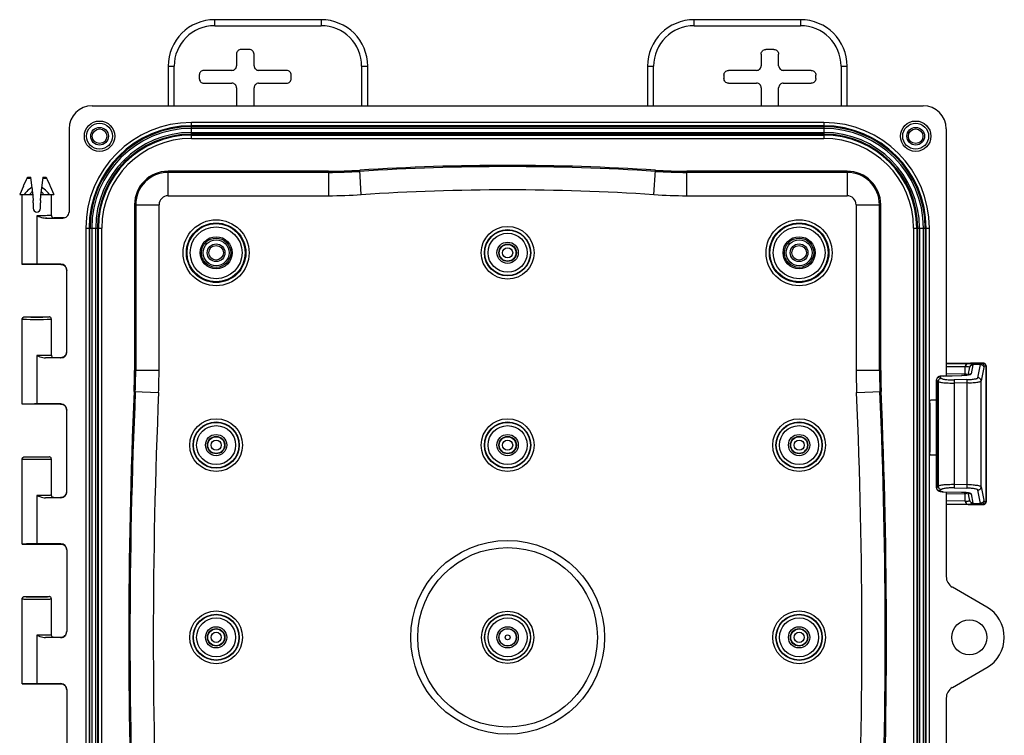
# Model space of a CAD drawing. Header units: inches. Extents: x 0 to 68, y 0 to 44.
# Tile 19 of 34: x 47.8 to 58.4, y 7.6 to 15.2. Entities that reach past the tile are written whole.
import ezdxf

# ---------------------------------------------------------------- set-up
doc = ezdxf.new("R2010")
doc.units = ezdxf.units.IN
doc.header["$LTSCALE"] = 3.74
doc.header["$MEASUREMENT"] = 0
doc.layers.get('0').update_dxf_attribs({"linetype": 'CONTINUOUS'})

msp = doc.modelspace()

# ---------------------------------------------------------------- linework, layer by layer
at = {"color": 7, "linetype": 'Continuous'}
for p, q in [((49.904, 15.167), (49.904, 15.232)), ((51.044, 15.232), (49.904, 15.232)), ((51.044, 15.232), (51.044, 15.167)), ((55.044, 15.167), (55.044, 15.232)), ((56.184, 15.232), (55.044, 15.232)), ((56.184, 15.232), (56.184, 15.167)), ((49.904, 15.167), (51.044, 15.167)), ((55.044, 15.167), (56.184, 15.167)), ((50.275, 14.913), (50.188, 14.913)), ((55.9, 14.913), (55.813, 14.913)), ((50.138, 14.863), (50.138, 14.738)), ((50.325, 14.738), (50.325, 14.863)), ((55.763, 14.863), (55.763, 14.738)), ((55.95, 14.738), (55.95, 14.863)), ((49.404, 14.732), (49.404, 14.309)), ((49.404, 14.732), (49.469, 14.732)), ((49.469, 14.309), (49.469, 14.732)), ((50.088, 14.688), (49.788, 14.688)), ((50.675, 14.688), (50.375, 14.688)), ((51.479, 14.732), (51.479, 14.309)), ((51.479, 14.732), (51.544, 14.732)), ((51.544, 14.309), (51.544, 14.732)), ((54.544, 14.732), (54.544, 14.309)), ((54.544, 14.732), (54.609, 14.732)), ((54.609, 14.309), (54.609, 14.732)), ((55.713, 14.688), (55.413, 14.688)), ((56.3, 14.688), (56, 14.688)), ((56.619, 14.732), (56.619, 14.309)), ((56.619, 14.732), (56.684, 14.732)), ((56.684, 14.309), (56.684, 14.732)), ((49.738, 14.638), (49.738, 14.601)), ((50.725, 14.601), (50.725, 14.638)), ((55.363, 14.638), (55.363, 14.601)), ((56.35, 14.601), (56.35, 14.638)), ((49.788, 14.551), (50.088, 14.551)), ((50.138, 14.501), (50.138, 14.309)), ((50.325, 14.309), (50.325, 14.501)), ((50.375, 14.551), (50.675, 14.551)), ((55.413, 14.551), (55.713, 14.551)), ((55.763, 14.501), (55.763, 14.309)), ((55.95, 14.309), (55.95, 14.501)), ((56, 14.551), (56.3, 14.551)), ((48.591, 14.309), (57.498, 14.309)), ((48.342, 14.06), (48.342, 13.168)), ((49.654, 13.959), (49.654, 14.129)), ((56.434, 14.129), (49.654, 14.129)), ((56.434, 14.094), (49.654, 14.094)), ((49.654, 14.085), (56.434, 14.085)), ((56.434, 14.065), (49.654, 14.065)), ((56.434, 14.129), (56.434, 13.959)), ((57.747, 14.06), (57.747, 11.41)), ((49.654, 14.023), (56.434, 14.023)), ((56.434, 14.004), (49.654, 14.004)), ((49.654, 13.994), (56.434, 13.994)), ((49.654, 13.959), (56.434, 13.959)), ((51.475, 13.355), (51.458, 13.618)), ((54.613, 13.355), (54.63, 13.618)), ((47.861, 13.463), (47.886, 13.519)), ((47.886, 13.519), (47.889, 13.526)), ((47.889, 13.526), (47.892, 13.533)), ((47.892, 13.533), (47.934, 13.533)), ((47.906, 13.544), (47.91, 13.544)), ((47.91, 13.544), (47.932, 13.544)), ((47.948, 13.426), (47.932, 13.544)), ((48.061, 13.544), (48.046, 13.426)), ((48.06, 13.533), (48.102, 13.533)), ((48.061, 13.544), (48.084, 13.544)), ((48.097, 13.539), (48.1, 13.536)), ((48.1, 13.536), (48.102, 13.533)), ((48.102, 13.533), (48.105, 13.526)), ((48.105, 13.526), (48.108, 13.519)), ((48.108, 13.519), (48.132, 13.463)), ((49.404, 13.344), (49.404, 13.607)), ((51.124, 13.607), (49.404, 13.607)), ((51.124, 13.594), (49.404, 13.594)), ((51.124, 13.607), (51.124, 13.344)), ((54.964, 13.344), (54.964, 13.607)), ((56.684, 13.607), (54.964, 13.607)), ((56.684, 13.594), (54.964, 13.594)), ((56.684, 13.607), (56.684, 13.344)), ((47.853, 13.446), (47.813, 13.357)), ((47.853, 13.446), (47.854, 13.448)), ((47.854, 13.448), (47.858, 13.456)), ((47.858, 13.456), (47.859, 13.46)), ((47.859, 13.46), (47.861, 13.463)), ((47.947, 13.434), (47.931, 13.425)), ((48.062, 13.426), (48.047, 13.434)), ((48.136, 13.456), (48.14, 13.448)), ((48.14, 13.448), (48.141, 13.446)), ((48.141, 13.446), (48.18, 13.357)), ((47.813, 13.357), (47.953, 13.357)), ((47.84, 12.607), (47.84, 13.357)), ((47.951, 13.387), (47.956, 13.294)), ((48.037, 13.294), (48.042, 13.387)), ((48.041, 13.357), (48.18, 13.357)), ((48.047, 13.388), (48.043, 13.393)), ((48.153, 13.132), (48.153, 13.357)), ((49.404, 13.344), (51.124, 13.344)), ((54.964, 13.344), (56.684, 13.344)), ((47.957, 13.268), (47.957, 13.209)), ((48.037, 13.209), (48.037, 13.268)), ((49.044, 13.247), (49.044, 11.468)), ((49.044, 13.247), (49.307, 13.247)), ((49.057, 13.247), (49.057, 11.468)), ((49.307, 11.468), (49.307, 13.247)), ((56.781, 13.247), (56.781, 11.468)), ((56.781, 13.247), (57.044, 13.247)), ((57.031, 11.468), (57.031, 13.247)), ((57.044, 11.468), (57.044, 13.247)), ((47.997, 13.129), (47.997, 12.61)), ((48.045, 13.129), (47.997, 13.129)), ((48.089, 13.129), (48.045, 13.129)), ((48.104, 13.104), (48.088, 13.104)), ((48.088, 13.104), (48.276, 13.104)), ((48.156, 13.119), (48.16, 13.114)), ((48.29, 13.107), (48.178, 13.107)), ((48.276, 13.104), (48.289, 13.105)), ((48.289, 13.105), (48.301, 13.109)), ((48.522, 12.997), (48.522, 4.217)), ((48.522, 12.997), (48.692, 12.997)), ((48.557, 12.997), (48.557, 4.217)), ((48.566, 4.217), (48.566, 12.997)), ((48.586, 12.997), (48.586, 4.217)), ((48.628, 4.217), (48.628, 12.997)), ((48.647, 12.997), (48.647, 4.217)), ((48.657, 4.217), (48.657, 12.997)), ((48.692, 4.217), (48.692, 12.997)), ((57.396, 12.997), (57.396, 4.217)), ((57.396, 12.997), (57.566, 12.997)), ((57.431, 12.997), (57.431, 4.217)), ((57.441, 4.217), (57.441, 12.997)), ((57.461, 12.997), (57.461, 4.217)), ((57.502, 4.217), (57.502, 12.997)), ((57.522, 12.997), (57.522, 6.891)), ((57.531, 6.905), (57.531, 12.997)), ((57.566, 6.918), (57.566, 12.997)), ((48.263, 12.607), (47.84, 12.607)), ((47.926, 12.609), (47.887, 12.609)), ((47.972, 12.61), (47.926, 12.609)), ((48.253, 12.61), (47.972, 12.61)), ((48.259, 12.607), (48.263, 12.607)), ((48.306, 12.579), (48.312, 12.568)), ((48.318, 11.669), (48.318, 12.545)), ((47.859, 12.044), (47.865, 12.044)), ((47.865, 12.044), (48.128, 12.044)), ((47.974, 12.042), (48.019, 12.042)), ((48.019, 12.042), (48.061, 12.042)), ((47.84, 12.019), (47.841, 12.022)), ((47.84, 11.107), (47.84, 12.019)), ((47.841, 12.026), (47.843, 12.03)), ((47.841, 12.022), (47.841, 12.026)), ((47.845, 12.034), (47.844, 12.032)), ((47.926, 12.017), (47.972, 12.017)), ((47.972, 12.017), (48.021, 12.017)), ((48.021, 12.017), (48.067, 12.017)), ((48.067, 12.017), (48.107, 12.018)), ((48.107, 12.018), (48.123, 12.018)), ((48.152, 12.027), (48.15, 12.032)), ((48.153, 11.632), (48.153, 12.019)), ((47.997, 11.629), (47.997, 11.11)), ((48.045, 11.629), (47.997, 11.629)), ((48.089, 11.629), (48.045, 11.629)), ((48.157, 11.619), (48.16, 11.614)), ((48.281, 11.613), (48.286, 11.616)), ((48.315, 11.658), (48.312, 11.646)), ((48.315, 11.659), (48.315, 11.658)), ((48.104, 11.604), (48.088, 11.604)), ((48.253, 11.604), (48.088, 11.604)), ((48.178, 11.607), (48.263, 11.607)), ((48.259, 11.607), (48.263, 11.607)), ((58.007, 11.547), (57.747, 11.543)), ((57.747, 11.542), (57.978, 11.545)), ((57.954, 11.51), (57.747, 11.507)), ((57.951, 11.428), (57.951, 11.51)), ((57.978, 11.545), (58.118, 11.548)), ((58.03, 11.547), (58.007, 11.547)), ((58.033, 11.531), (58.013, 11.432)), ((58.133, 11.549), (58.027, 11.547)), ((58.113, 11.534), (58.033, 11.533)), ((58.085, 11.392), (58.113, 11.534)), ((58.118, 11.548), (58.138, 11.549)), ((58.136, 11.549), (58.132, 11.549)), ((58.138, 11.549), (58.135, 11.549)), ((58.138, 11.549), (58.137, 11.549)), ((58.173, 11.514), (58.154, 11.513)), ((58.173, 11.514), (58.174, 11.514)), ((58.173, 11.514), (58.173, 10.065)), ((58.174, 10.065), (58.174, 11.514)), ((49.307, 11.468), (49.044, 11.468)), ((57.044, 11.468), (56.781, 11.468)), ((57.678, 11.401), (57.695, 11.385)), ((57.714, 11.409), (57.708, 11.409)), ((57.713, 11.41), (57.71, 11.409)), ((57.713, 11.41), (57.912, 11.414)), ((57.91, 11.413), (57.714, 11.409)), ((57.747, 11.436), (57.943, 11.433)), ((57.909, 11.414), (57.91, 11.413)), ((57.982, 11.42), (57.999, 11.504)), ((57.993, 11.425), (57.989, 11.422)), ((57.998, 11.501), (57.995, 11.504)), ((57.998, 11.5), (57.998, 11.501)), ((57.999, 11.503), (57.999, 11.504)), ((58.149, 11.5), (58.12, 11.357)), ((57.643, 11.369), (57.643, 11.368)), ((57.643, 10.211), (57.643, 11.368)), ((57.644, 11.367), (57.644, 10.212)), ((57.66, 11.351), (57.644, 11.367)), ((57.66, 11.351), (57.66, 10.228)), ((57.966, 11.371), (57.833, 11.368)), ((57.986, 11.337), (57.836, 11.334)), ((57.836, 10.245), (57.836, 11.334)), ((57.969, 11.336), (57.969, 10.242)), ((58.12, 10.221), (58.12, 11.357)), ((49.039, 11.244), (49.302, 11.232)), ((56.786, 11.232), (57.049, 11.244)), ((48.263, 11.107), (47.84, 11.107)), ((47.926, 11.109), (47.887, 11.109)), ((47.972, 11.11), (47.926, 11.109)), ((48.253, 11.11), (47.972, 11.11)), ((48.259, 11.107), (48.263, 11.107)), ((57.569, 11.12), (57.569, 10.594)), ((57.643, 11.152), (57.586, 11.152)), ((48.306, 11.079), (48.312, 11.068)), ((48.318, 10.169), (48.318, 11.045)), ((57.569, 10.575), (57.569, 10.579)), ((57.581, 10.563), (57.586, 10.562)), ((57.643, 10.562), (57.586, 10.562)), ((47.84, 10.519), (47.841, 10.522)), ((47.84, 9.607), (47.84, 10.519)), ((47.841, 10.526), (47.843, 10.53)), ((47.841, 10.522), (47.841, 10.526)), ((47.845, 10.534), (47.844, 10.532)), ((47.859, 10.544), (47.865, 10.544)), ((47.865, 10.544), (48.128, 10.544)), ((47.926, 10.517), (47.972, 10.517)), ((47.953, 10.542), (47.997, 10.542)), ((47.972, 10.517), (48.021, 10.517)), ((47.997, 10.542), (48.041, 10.542)), ((48.021, 10.517), (48.067, 10.517)), ((48.041, 10.542), (48.08, 10.543)), ((48.067, 10.517), (48.107, 10.518)), ((48.107, 10.518), (48.123, 10.518)), ((48.152, 10.527), (48.15, 10.532)), ((48.153, 10.132), (48.153, 10.519)), ((48.315, 10.158), (48.312, 10.146)), ((48.315, 10.159), (48.315, 10.158)), ((57.643, 10.211), (57.643, 10.21)), ((57.644, 10.212), (57.66, 10.228)), ((57.695, 10.193), (57.678, 10.177)), ((57.708, 10.17), (57.714, 10.169)), ((57.71, 10.169), (57.713, 10.169)), ((57.713, 10.169), (57.714, 10.169)), ((57.713, 10.169), (57.912, 10.165)), ((57.714, 10.169), (57.91, 10.165)), ((57.747, 10.168), (57.747, 9.258)), ((57.943, 10.145), (57.747, 10.142)), ((57.833, 10.21), (57.966, 10.208)), ((57.999, 10.075), (57.982, 10.158)), ((58.013, 10.147), (58.033, 10.047)), ((58.113, 10.044), (58.085, 10.187)), ((58.12, 10.221), (58.149, 10.079)), ((47.997, 10.129), (47.997, 9.61)), ((48.045, 10.129), (47.997, 10.129)), ((48.089, 10.129), (48.045, 10.129)), ((48.104, 10.104), (48.088, 10.104)), ((48.253, 10.104), (48.088, 10.104)), ((48.178, 10.107), (48.263, 10.107)), ((48.259, 10.107), (48.263, 10.107)), ((48.281, 10.113), (48.286, 10.116)), ((57.954, 10.068), (57.747, 10.071)), ((57.982, 10.033), (57.747, 10.037)), ((57.747, 10.036), (58.027, 10.031)), ((57.982, 10.033), (58.118, 10.031)), ((57.995, 10.074), (57.998, 10.077)), ((57.998, 10.077), (57.998, 10.079)), ((57.999, 10.075), (57.999, 10.076)), ((58.019, 10.031), (58.046, 10.031)), ((58.033, 10.046), (58.113, 10.044)), ((58.04, 10.031), (58.128, 10.03)), ((58.138, 10.03), (58.118, 10.031)), ((58.126, 10.03), (58.135, 10.03)), ((58.137, 10.03), (58.138, 10.03)), ((58.138, 10.03), (58.139, 10.03)), ((58.138, 10.03), (58.138, 10.03)), ((58.154, 10.066), (58.173, 10.065)), ((58.174, 10.065), (58.173, 10.065)), ((47.84, 9.607), (48.263, 9.607)), ((47.926, 9.609), (47.887, 9.609)), ((47.972, 9.61), (47.926, 9.609)), ((48.253, 9.61), (47.972, 9.61)), ((48.259, 9.607), (48.263, 9.607)), ((48.306, 9.579), (48.312, 9.568)), ((48.318, 9.545), (48.318, 8.669)), ((58.182, 8.932), (57.812, 9.145)), ((47.84, 9.019), (47.841, 9.022)), ((47.84, 8.107), (47.84, 9.019)), ((47.841, 9.026), (47.843, 9.03)), ((47.841, 9.022), (47.841, 9.026)), ((47.845, 9.034), (47.844, 9.032)), ((47.859, 9.044), (47.865, 9.044)), ((47.865, 9.044), (48.128, 9.044)), ((47.926, 9.017), (47.972, 9.017)), ((47.953, 9.042), (47.997, 9.042)), ((47.972, 9.017), (48.021, 9.017)), ((47.997, 9.042), (48.041, 9.042)), ((48.021, 9.017), (48.067, 9.017)), ((48.041, 9.042), (48.08, 9.043)), ((48.067, 9.017), (48.107, 9.018)), ((48.107, 9.018), (48.123, 9.018)), ((48.152, 9.027), (48.15, 9.032)), ((48.153, 8.632), (48.153, 9.019)), ((47.997, 8.629), (47.997, 8.11)), ((48.104, 8.604), (48.088, 8.604)), ((48.253, 8.604), (48.088, 8.604)), ((48.263, 8.607), (48.178, 8.607)), ((48.306, 8.635), (48.312, 8.646)), ((57.812, 8.069), (58.182, 8.282)), ((47.84, 8.107), (48.263, 8.107)), ((47.926, 8.109), (47.887, 8.109)), ((48.253, 8.11), (47.997, 8.11)), ((48.259, 8.107), (48.263, 8.107)), ((48.306, 8.079), (48.312, 8.068)), ((48.318, 8.045), (48.318, 7.169)), ((57.747, 7.956), (57.747, 6.923))]:
    msp.add_line(p, q, dxfattribs=at)
for points in [[(55.763, 14.863), (55.764, 14.873), (55.767, 14.882), (55.772, 14.891), (55.778, 14.898), (55.785, 14.904), (55.794, 14.909), (55.803, 14.912), (55.813, 14.913)], [(55.9, 14.913), (55.91, 14.912), (55.919, 14.909), (55.928, 14.904), (55.935, 14.898), (55.942, 14.891), (55.946, 14.882), (55.949, 14.873), (55.95, 14.863)], [(50.088, 14.688), (50.098, 14.689), (50.107, 14.692), (50.116, 14.696), (50.124, 14.703), (50.13, 14.71), (50.134, 14.719), (50.137, 14.728), (50.138, 14.738)], [(50.325, 14.738), (50.326, 14.728), (50.329, 14.719), (50.334, 14.71), (50.34, 14.703), (50.347, 14.696), (50.356, 14.692), (50.365, 14.689), (50.375, 14.688)], [(55.363, 14.638), (55.364, 14.648), (55.367, 14.657), (55.372, 14.666), (55.378, 14.673), (55.385, 14.679), (55.394, 14.684), (55.403, 14.687), (55.413, 14.688)], [(56.3, 14.688), (56.31, 14.687), (56.319, 14.684), (56.328, 14.679), (56.335, 14.673), (56.342, 14.666), (56.346, 14.657), (56.349, 14.648), (56.35, 14.638)], [(55.413, 14.551), (55.403, 14.552), (55.394, 14.555), (55.385, 14.559), (55.378, 14.566), (55.372, 14.573), (55.367, 14.582), (55.364, 14.591), (55.363, 14.601)], [(56.35, 14.601), (56.349, 14.591), (56.346, 14.582), (56.342, 14.573), (56.335, 14.566), (56.328, 14.559), (56.319, 14.555), (56.31, 14.552), (56.3, 14.551)], [(50.138, 14.501), (50.137, 14.511), (50.134, 14.52), (50.13, 14.529), (50.124, 14.536), (50.116, 14.542), (50.107, 14.547), (50.098, 14.55), (50.088, 14.551)], [(50.375, 14.551), (50.365, 14.55), (50.356, 14.547), (50.347, 14.542), (50.34, 14.536), (50.334, 14.529), (50.329, 14.52), (50.326, 14.511), (50.325, 14.501)], [(47.892, 13.533), (47.894, 13.536), (47.896, 13.539), (47.899, 13.542), (47.903, 13.543), (47.906, 13.544)], [(48.084, 13.544), (48.087, 13.544), (48.09, 13.543), (48.094, 13.542), (48.097, 13.539)], [(47.931, 13.425), (47.917, 13.415), (47.902, 13.403), (47.888, 13.389), (47.875, 13.374), (47.862, 13.357)], [(48.131, 13.357), (48.118, 13.374), (48.104, 13.39), (48.09, 13.403), (48.076, 13.415), (48.062, 13.426)], [(48.132, 13.463), (48.134, 13.46), (48.136, 13.456)], [(47.936, 13.376), (47.932, 13.37), (47.927, 13.363), (47.923, 13.357)], [(47.951, 13.393), (47.946, 13.388), (47.941, 13.382), (47.936, 13.376)], [(48.071, 13.357), (48.066, 13.364), (48.062, 13.37), (48.057, 13.376), (48.052, 13.382), (48.047, 13.388)], [(47.997, 13.129), (48.013, 13.122), (48.029, 13.116), (48.045, 13.111), (48.06, 13.108), (48.074, 13.105), (48.088, 13.104)], [(48.145, 13.131), (48.136, 13.13), (48.123, 13.13), (48.107, 13.13), (48.089, 13.129)], [(48.153, 13.132), (48.151, 13.131), (48.145, 13.131)], [(48.153, 13.132), (48.154, 13.126), (48.156, 13.12), (48.156, 13.119)], [(48.16, 13.114), (48.165, 13.11), (48.171, 13.108), (48.178, 13.107)], [(48.301, 13.109), (48.312, 13.115), (48.322, 13.123), (48.33, 13.133), (48.336, 13.144), (48.34, 13.156), (48.342, 13.168)], [(47.887, 12.609), (47.871, 12.608), (47.858, 12.608), (47.848, 12.608), (47.843, 12.607), (47.84, 12.607)], [(48.252, 12.608), (48.252, 12.608), (48.253, 12.608), (48.255, 12.607), (48.259, 12.607)], [(48.252, 12.608), (48.264, 12.607), (48.276, 12.603), (48.288, 12.597)], [(48.283, 12.6), (48.278, 12.602), (48.273, 12.604), (48.268, 12.606), (48.265, 12.607), (48.262, 12.607), (48.26, 12.607)], [(48.315, 12.555), (48.313, 12.563), (48.311, 12.57), (48.307, 12.577), (48.303, 12.583), (48.299, 12.588), (48.294, 12.592), (48.289, 12.596), (48.283, 12.6)], [(48.288, 12.597), (48.298, 12.589), (48.306, 12.579)], [(48.312, 12.568), (48.315, 12.556), (48.317, 12.543)], [(47.844, 12.032), (47.848, 12.037), (47.853, 12.041), (47.859, 12.044)], [(47.866, 12.044), (47.868, 12.044), (47.874, 12.044), (47.884, 12.043), (47.897, 12.043), (47.914, 12.043), (47.932, 12.042), (47.974, 12.042)], [(48.061, 12.042), (48.08, 12.043), (48.096, 12.043), (48.11, 12.043), (48.12, 12.044), (48.126, 12.044), (48.128, 12.044)], [(48.15, 12.032), (48.146, 12.037), (48.14, 12.041), (48.134, 12.044), (48.128, 12.044)], [(47.84, 12.019), (47.841, 12.026), (47.844, 12.032)], [(47.84, 12.019), (47.842, 12.019), (47.848, 12.019), (47.858, 12.018)], [(47.842, 12.027), (47.841, 12.025), (47.841, 12.022)], [(47.844, 12.032), (47.843, 12.029), (47.842, 12.027)], [(47.858, 12.018), (47.87, 12.018), (47.886, 12.018), (47.926, 12.017)], [(48.123, 12.018), (48.136, 12.018), (48.145, 12.019), (48.151, 12.019), (48.153, 12.019)], [(48.153, 12.019), (48.152, 12.026), (48.152, 12.027)], [(47.997, 11.629), (48.013, 11.622), (48.029, 11.616), (48.045, 11.611), (48.06, 11.608), (48.074, 11.605), (48.088, 11.604)], [(48.145, 11.631), (48.136, 11.63), (48.123, 11.63), (48.107, 11.63), (48.089, 11.629)], [(48.153, 11.632), (48.151, 11.631), (48.145, 11.631)], [(48.153, 11.632), (48.154, 11.626), (48.156, 11.62), (48.157, 11.619)], [(48.16, 11.614), (48.165, 11.61), (48.171, 11.608), (48.178, 11.607)], [(48.288, 11.617), (48.276, 11.611), (48.264, 11.607), (48.252, 11.606)], [(48.268, 11.608), (48.272, 11.609), (48.276, 11.611), (48.281, 11.613)], [(48.286, 11.616), (48.291, 11.619), (48.295, 11.623), (48.3, 11.627), (48.304, 11.632), (48.307, 11.637), (48.31, 11.642), (48.313, 11.648), (48.315, 11.655), (48.316, 11.662), (48.317, 11.669), (48.317, 11.671)], [(48.312, 11.646), (48.306, 11.635), (48.298, 11.625), (48.288, 11.617)], [(48.252, 11.606), (48.252, 11.606), (48.253, 11.606), (48.255, 11.606), (48.259, 11.607)], [(48.26, 11.607), (48.262, 11.607), (48.264, 11.607), (48.268, 11.608)], [(48.261, 11.607), (48.26, 11.606), (48.26, 11.606)], [(57.978, 11.545), (57.974, 11.545), (57.97, 11.543), (57.966, 11.541), (57.962, 11.538), (57.959, 11.535), (57.956, 11.531), (57.954, 11.526), (57.952, 11.521), (57.951, 11.516), (57.951, 11.51)], [(57.973, 11.543), (57.97, 11.541), (57.966, 11.539), (57.963, 11.535), (57.96, 11.531), (57.958, 11.526), (57.956, 11.521), (57.955, 11.516), (57.954, 11.51)], [(57.995, 11.504), (57.992, 11.506), (57.987, 11.508), (57.981, 11.509), (57.973, 11.51), (57.964, 11.51), (57.954, 11.51)], [(57.982, 11.545), (57.978, 11.545), (57.973, 11.543)], [(57.982, 11.545), (57.994, 11.545), (58.004, 11.545), (58.013, 11.544), (58.02, 11.543), (58.026, 11.541), (58.03, 11.539), (58.032, 11.536), (58.033, 11.533)], [(57.999, 11.504), (58, 11.509), (58.002, 11.514), (58.005, 11.518), (58.008, 11.522), (58.012, 11.526), (58.017, 11.529), (58.022, 11.531), (58.027, 11.532), (58.033, 11.533)], [(57.999, 11.504), (58, 11.508), (58.002, 11.513), (58.005, 11.517), (58.008, 11.521), (58.012, 11.525), (58.017, 11.528), (58.022, 11.53), (58.027, 11.531), (58.033, 11.531)], [(58.033, 11.533), (58.033, 11.533), (58.033, 11.532), (58.033, 11.532), (58.033, 11.532), (58.033, 11.532), (58.033, 11.531)], [(58.113, 11.534), (58.114, 11.538), (58.115, 11.542), (58.116, 11.544), (58.117, 11.546), (58.117, 11.547), (58.118, 11.548)], [(58.113, 11.534), (58.119, 11.534), (58.124, 11.533), (58.129, 11.531), (58.134, 11.528), (58.138, 11.524), (58.142, 11.52), (58.145, 11.516), (58.147, 11.511), (58.148, 11.505), (58.149, 11.5)], [(58.154, 11.513), (58.153, 11.518), (58.152, 11.524), (58.15, 11.528), (58.147, 11.533), (58.144, 11.537), (58.14, 11.541), (58.135, 11.544), (58.13, 11.546), (58.124, 11.547), (58.118, 11.548)], [(58.138, 11.549), (58.143, 11.548), (58.149, 11.547), (58.154, 11.545), (58.158, 11.543), (58.163, 11.539), (58.166, 11.535), (58.169, 11.53), (58.171, 11.525), (58.173, 11.52), (58.173, 11.514)], [(58.174, 11.514), (58.173, 11.519), (58.172, 11.524), (58.171, 11.527), (58.169, 11.531), (58.167, 11.534), (58.165, 11.536), (58.163, 11.539), (58.161, 11.541), (58.159, 11.542), (58.157, 11.544), (58.154, 11.545), (58.152, 11.546), (58.149, 11.547), (58.146, 11.548), (58.145, 11.548), (58.144, 11.548), (58.143, 11.549), (58.141, 11.549), (58.14, 11.549), (58.14, 11.549), (58.139, 11.549), (58.139, 11.549), (58.139, 11.549), (58.138, 11.549), (58.138, 11.549)], [(58.154, 11.513), (58.153, 11.512), (58.152, 11.511), (58.151, 11.509), (58.15, 11.507), (58.149, 11.504), (58.149, 11.5)], [(57.681, 11.407), (57.677, 11.406), (57.673, 11.405), (57.669, 11.403), (57.665, 11.402), (57.661, 11.4), (57.658, 11.397), (57.654, 11.394), (57.65, 11.39), (57.647, 11.385), (57.645, 11.38), (57.643, 11.374), (57.643, 11.369)], [(57.644, 11.367), (57.644, 11.372), (57.646, 11.377), (57.648, 11.382), (57.65, 11.386), (57.654, 11.39), (57.658, 11.394), (57.662, 11.397), (57.667, 11.399), (57.673, 11.401), (57.678, 11.401)], [(57.708, 11.409), (57.703, 11.409), (57.698, 11.408), (57.694, 11.408), (57.689, 11.407), (57.686, 11.406), (57.683, 11.406), (57.68, 11.405), (57.679, 11.404), (57.678, 11.403), (57.678, 11.402), (57.678, 11.401)], [(57.71, 11.409), (57.703, 11.409), (57.697, 11.409), (57.691, 11.408), (57.686, 11.408), (57.681, 11.407)], [(57.714, 11.409), (57.713, 11.41), (57.713, 11.41)], [(57.99, 11.421), (57.982, 11.419), (57.974, 11.418), (57.965, 11.417), (57.955, 11.416), (57.944, 11.415), (57.933, 11.414), (57.921, 11.414), (57.91, 11.413)], [(57.991, 11.423), (57.992, 11.423), (57.992, 11.423), (57.991, 11.423), (57.99, 11.423), (57.988, 11.422), (57.985, 11.421), (57.982, 11.42), (57.978, 11.42), (57.974, 11.419), (57.969, 11.418), (57.963, 11.417), (57.957, 11.417), (57.951, 11.416), (57.944, 11.415), (57.936, 11.415), (57.928, 11.414), (57.92, 11.414), (57.912, 11.414)], [(57.943, 11.433), (57.944, 11.433), (57.945, 11.433), (57.947, 11.433), (57.948, 11.433), (57.95, 11.433), (57.951, 11.433)], [(57.943, 11.433), (57.943, 11.428), (57.944, 11.423), (57.945, 11.418), (57.946, 11.416)], [(57.951, 11.433), (57.955, 11.432), (57.96, 11.43), (57.964, 11.429), (57.968, 11.427), (57.972, 11.424), (57.976, 11.421), (57.977, 11.419)], [(57.951, 11.428), (57.952, 11.423), (57.953, 11.418), (57.954, 11.416)], [(58.013, 11.432), (58.012, 11.43), (58.01, 11.428), (58.007, 11.426), (58.002, 11.424), (57.996, 11.422), (57.99, 11.421)], [(58.013, 11.432), (58.008, 11.431), (58.002, 11.43), (57.998, 11.428), (57.993, 11.425)], [(57.643, 11.368), (57.643, 11.368), (57.644, 11.367)], [(57.695, 11.385), (57.689, 11.385), (57.684, 11.383), (57.68, 11.381), (57.675, 11.379), (57.671, 11.375), (57.668, 11.371), (57.665, 11.367), (57.662, 11.362), (57.661, 11.356), (57.66, 11.351)], [(57.66, 11.351), (57.664, 11.349), (57.67, 11.347), (57.677, 11.345), (57.686, 11.343), (57.696, 11.341), (57.708, 11.339), (57.721, 11.338), (57.736, 11.337), (57.751, 11.336), (57.767, 11.335), (57.784, 11.334), (57.802, 11.334), (57.819, 11.334), (57.836, 11.334)], [(57.695, 11.385), (57.698, 11.383), (57.702, 11.381), (57.708, 11.379), (57.715, 11.377), (57.723, 11.375), (57.733, 11.374), (57.743, 11.372), (57.754, 11.371), (57.767, 11.37), (57.779, 11.369), (57.793, 11.369), (57.806, 11.368), (57.82, 11.368), (57.833, 11.368)], [(57.836, 11.334), (57.836, 11.339), (57.836, 11.343), (57.836, 11.348), (57.836, 11.352), (57.835, 11.356), (57.835, 11.36), (57.835, 11.363), (57.834, 11.365), (57.834, 11.367), (57.833, 11.368)], [(57.966, 11.371), (57.979, 11.371), (57.992, 11.372), (58.005, 11.372), (58.017, 11.373), (58.029, 11.375), (58.039, 11.376), (58.049, 11.378), (58.058, 11.379), (58.066, 11.381), (58.072, 11.383), (58.077, 11.385), (58.081, 11.387), (58.084, 11.389), (58.085, 11.392)], [(57.966, 11.371), (57.966, 11.37), (57.967, 11.368), (57.967, 11.365), (57.967, 11.363), (57.968, 11.359), (57.968, 11.355), (57.968, 11.351), (57.969, 11.346), (57.969, 11.341), (57.969, 11.336)], [(57.986, 11.337), (58.002, 11.337), (58.019, 11.338), (58.034, 11.339), (58.049, 11.34), (58.062, 11.341), (58.075, 11.343), (58.086, 11.345), (58.096, 11.347), (58.104, 11.349), (58.111, 11.351), (58.116, 11.353), (58.119, 11.355), (58.12, 11.357)], [(58.12, 11.357), (58.12, 11.363), (58.119, 11.368), (58.117, 11.373), (58.114, 11.377), (58.11, 11.381), (58.106, 11.385), (58.102, 11.388), (58.096, 11.39), (58.091, 11.391), (58.085, 11.392)], [(47.887, 11.109), (47.871, 11.108), (47.858, 11.108), (47.848, 11.108), (47.843, 11.107), (47.84, 11.107)], [(48.252, 11.108), (48.252, 11.108), (48.253, 11.108), (48.255, 11.107), (48.259, 11.107)], [(48.252, 11.108), (48.264, 11.107), (48.276, 11.103), (48.288, 11.097)], [(48.283, 11.1), (48.278, 11.102), (48.273, 11.104), (48.268, 11.106), (48.265, 11.107), (48.262, 11.107), (48.26, 11.107)], [(48.315, 11.055), (48.313, 11.063), (48.311, 11.07), (48.307, 11.077), (48.303, 11.083), (48.299, 11.088), (48.294, 11.092), (48.289, 11.096), (48.283, 11.1)], [(48.288, 11.097), (48.298, 11.089), (48.306, 11.079)], [(57.572, 11.146), (57.569, 11.142), (57.567, 11.137), (57.566, 11.132)], [(57.586, 11.152), (57.581, 11.151), (57.576, 11.149), (57.572, 11.146)], [(48.312, 11.068), (48.315, 11.056), (48.317, 11.043)], [(57.566, 10.582), (57.567, 10.577), (57.569, 10.572), (57.572, 10.568)], [(57.572, 10.568), (57.576, 10.565), (57.581, 10.563)], [(47.84, 10.519), (47.841, 10.526), (47.844, 10.532)], [(47.84, 10.519), (47.842, 10.519), (47.848, 10.519), (47.858, 10.518)], [(47.842, 10.527), (47.841, 10.525), (47.841, 10.522)], [(47.844, 10.532), (47.843, 10.529), (47.842, 10.527)], [(47.844, 10.532), (47.848, 10.537), (47.853, 10.541), (47.859, 10.544)], [(47.858, 10.518), (47.87, 10.518), (47.886, 10.518), (47.926, 10.517)], [(47.866, 10.544), (47.868, 10.544), (47.874, 10.544), (47.884, 10.543), (47.897, 10.543), (47.914, 10.543), (47.953, 10.542)], [(48.08, 10.543), (48.096, 10.543), (48.11, 10.543), (48.12, 10.544), (48.126, 10.544), (48.128, 10.544)], [(48.123, 10.518), (48.136, 10.518), (48.145, 10.519), (48.151, 10.519), (48.153, 10.519)], [(48.15, 10.532), (48.146, 10.537), (48.14, 10.541), (48.134, 10.544), (48.128, 10.544)], [(48.153, 10.519), (48.152, 10.526), (48.152, 10.527)], [(57.836, 10.245), (57.819, 10.245), (57.802, 10.245), (57.784, 10.244), (57.768, 10.244), (57.752, 10.243), (57.736, 10.242), (57.722, 10.241), (57.709, 10.239), (57.697, 10.238), (57.686, 10.236), (57.677, 10.234), (57.67, 10.232), (57.664, 10.23), (57.66, 10.228)], [(57.833, 10.21), (57.834, 10.211), (57.834, 10.213), (57.835, 10.215), (57.835, 10.218), (57.835, 10.222), (57.836, 10.226), (57.836, 10.23), (57.836, 10.235), (57.836, 10.24), (57.836, 10.245)], [(58.12, 10.221), (58.119, 10.224), (58.116, 10.226), (58.111, 10.228), (58.104, 10.23), (58.096, 10.232), (58.086, 10.234), (58.075, 10.235), (58.062, 10.237), (58.049, 10.238), (58.034, 10.24), (58.019, 10.241), (58.002, 10.241), (57.986, 10.242), (57.836, 10.245)], [(57.969, 10.242), (57.969, 10.237), (57.969, 10.233), (57.968, 10.228), (57.968, 10.224), (57.968, 10.22), (57.967, 10.216), (57.967, 10.213), (57.967, 10.211), (57.966, 10.209), (57.966, 10.208)], [(48.286, 10.116), (48.291, 10.119), (48.295, 10.123), (48.3, 10.127), (48.304, 10.132), (48.307, 10.137), (48.31, 10.142), (48.313, 10.148), (48.315, 10.155), (48.316, 10.162), (48.317, 10.169), (48.317, 10.171)], [(48.312, 10.146), (48.306, 10.135), (48.298, 10.125), (48.288, 10.117)], [(57.644, 10.212), (57.643, 10.211), (57.643, 10.211)], [(57.643, 10.21), (57.643, 10.204), (57.645, 10.199), (57.647, 10.193), (57.65, 10.189), (57.654, 10.184), (57.658, 10.181), (57.662, 10.179), (57.665, 10.177), (57.669, 10.175), (57.673, 10.174), (57.677, 10.173), (57.682, 10.172)], [(57.678, 10.177), (57.673, 10.178), (57.668, 10.179), (57.663, 10.181), (57.659, 10.184), (57.654, 10.187), (57.651, 10.191), (57.648, 10.196), (57.646, 10.201), (57.644, 10.206), (57.644, 10.212)], [(57.66, 10.228), (57.661, 10.222), (57.662, 10.217), (57.664, 10.212), (57.667, 10.208), (57.67, 10.204), (57.674, 10.2), (57.679, 10.197), (57.684, 10.195), (57.689, 10.194), (57.695, 10.193)], [(57.678, 10.177), (57.678, 10.176), (57.678, 10.175), (57.679, 10.174), (57.68, 10.174), (57.683, 10.173), (57.686, 10.172), (57.689, 10.171), (57.694, 10.171), (57.698, 10.17), (57.703, 10.17), (57.708, 10.17)], [(57.682, 10.172), (57.686, 10.171), (57.692, 10.17), (57.697, 10.17), (57.703, 10.169), (57.71, 10.169)], [(57.833, 10.21), (57.82, 10.21), (57.806, 10.21), (57.793, 10.21), (57.779, 10.209), (57.767, 10.208), (57.755, 10.207), (57.743, 10.206), (57.733, 10.205), (57.724, 10.203), (57.715, 10.201), (57.708, 10.2), (57.702, 10.197), (57.698, 10.195), (57.695, 10.193)], [(57.91, 10.165), (57.909, 10.165), (57.909, 10.165)], [(57.91, 10.165), (57.921, 10.165), (57.933, 10.164), (57.944, 10.164), (57.955, 10.163), (57.964, 10.162), (57.974, 10.161), (57.982, 10.159), (57.99, 10.158)], [(57.912, 10.165), (57.921, 10.165), (57.929, 10.164), (57.937, 10.164), (57.944, 10.163), (57.951, 10.163), (57.957, 10.162), (57.964, 10.161), (57.969, 10.16), (57.974, 10.16), (57.979, 10.159), (57.982, 10.158), (57.986, 10.157), (57.988, 10.157), (57.99, 10.156), (57.991, 10.155), (57.992, 10.155)], [(57.946, 10.163), (57.946, 10.161), (57.944, 10.156), (57.943, 10.151), (57.943, 10.145)], [(57.951, 10.146), (57.95, 10.146), (57.948, 10.145), (57.947, 10.145), (57.945, 10.145), (57.944, 10.145), (57.943, 10.145)], [(57.951, 10.068), (57.951, 10.151), (57.952, 10.156), (57.953, 10.161), (57.954, 10.162)], [(57.977, 10.159), (57.976, 10.158), (57.972, 10.155), (57.968, 10.152), (57.964, 10.15), (57.96, 10.148), (57.955, 10.147), (57.951, 10.146)], [(58.085, 10.187), (58.084, 10.189), (58.082, 10.191), (58.078, 10.193), (58.072, 10.195), (58.066, 10.197), (58.058, 10.199), (58.049, 10.201), (58.039, 10.202), (58.029, 10.204), (58.017, 10.205), (58.005, 10.206), (57.992, 10.207), (57.979, 10.207), (57.966, 10.208)], [(57.989, 10.156), (57.992, 10.154), (57.997, 10.151), (58.002, 10.149), (58.007, 10.147), (58.013, 10.147)], [(57.99, 10.158), (57.996, 10.156), (58.002, 10.154), (58.007, 10.152), (58.01, 10.151), (58.012, 10.149), (58.013, 10.147)], [(58.085, 10.187), (58.091, 10.187), (58.096, 10.188), (58.101, 10.19), (58.105, 10.193), (58.11, 10.196), (58.113, 10.201), (58.116, 10.205), (58.118, 10.21), (58.12, 10.216), (58.12, 10.221)], [(47.997, 10.129), (48.013, 10.122), (48.029, 10.116), (48.045, 10.111), (48.06, 10.108), (48.074, 10.105), (48.088, 10.104)], [(48.145, 10.131), (48.136, 10.13), (48.123, 10.13), (48.107, 10.13), (48.089, 10.129)], [(48.153, 10.132), (48.151, 10.131), (48.145, 10.131)], [(48.157, 10.119), (48.156, 10.12), (48.154, 10.126), (48.153, 10.132)], [(48.178, 10.107), (48.171, 10.108), (48.165, 10.11), (48.16, 10.114), (48.157, 10.119)], [(48.288, 10.117), (48.276, 10.111), (48.264, 10.107), (48.252, 10.106)], [(48.252, 10.106), (48.252, 10.106), (48.253, 10.106), (48.255, 10.106), (48.259, 10.107)], [(48.26, 10.107), (48.262, 10.107), (48.264, 10.107), (48.268, 10.108)], [(48.261, 10.107), (48.26, 10.106), (48.26, 10.106)], [(48.268, 10.108), (48.272, 10.109), (48.276, 10.111), (48.281, 10.113)], [(57.951, 10.068), (57.951, 10.063), (57.952, 10.058), (57.954, 10.053), (57.956, 10.048), (57.959, 10.044), (57.962, 10.04), (57.966, 10.037), (57.97, 10.035), (57.974, 10.034), (57.978, 10.033)], [(57.954, 10.068), (57.964, 10.068), (57.973, 10.069), (57.981, 10.069), (57.987, 10.071), (57.992, 10.072), (57.995, 10.074)], [(57.954, 10.068), (57.955, 10.063), (57.956, 10.058), (57.957, 10.053), (57.959, 10.048), (57.962, 10.044), (57.965, 10.04), (57.969, 10.037), (57.973, 10.035)], [(57.973, 10.035), (57.977, 10.034), (57.982, 10.033)], [(58.033, 10.046), (58.032, 10.042), (58.03, 10.04), (58.026, 10.037), (58.02, 10.036), (58.013, 10.034), (58.004, 10.034), (57.994, 10.033), (57.982, 10.033)], [(58.033, 10.047), (58.027, 10.048), (58.022, 10.049), (58.017, 10.051), (58.013, 10.053), (58.009, 10.057), (58.005, 10.061), (58.002, 10.066), (58, 10.071), (57.999, 10.075)], [(58.033, 10.046), (58.028, 10.046), (58.022, 10.047), (58.017, 10.049), (58.013, 10.052), (58.009, 10.056), (58.005, 10.06), (58.002, 10.064), (58, 10.069), (57.999, 10.075)], [(58.033, 10.047), (58.033, 10.047), (58.033, 10.047), (58.033, 10.046), (58.033, 10.046), (58.033, 10.046), (58.033, 10.046)], [(58.149, 10.079), (58.148, 10.073), (58.147, 10.068), (58.145, 10.063), (58.142, 10.059), (58.139, 10.055), (58.135, 10.051), (58.13, 10.048), (58.125, 10.046), (58.119, 10.045), (58.113, 10.044)], [(58.118, 10.031), (58.117, 10.031), (58.117, 10.032), (58.116, 10.034), (58.115, 10.037), (58.114, 10.04), (58.113, 10.044)], [(58.118, 10.031), (58.124, 10.031), (58.129, 10.032), (58.134, 10.034), (58.139, 10.037), (58.143, 10.041), (58.147, 10.045), (58.15, 10.049), (58.152, 10.055), (58.153, 10.06), (58.154, 10.066)], [(58.135, 10.03), (58.137, 10.03), (58.138, 10.03)], [(58.173, 10.065), (58.173, 10.059), (58.172, 10.054), (58.17, 10.049), (58.167, 10.044), (58.163, 10.04), (58.159, 10.036), (58.154, 10.034), (58.149, 10.031), (58.144, 10.03), (58.138, 10.03)], [(58.139, 10.03), (58.139, 10.03), (58.139, 10.03), (58.14, 10.03), (58.14, 10.03), (58.141, 10.03), (58.141, 10.03), (58.142, 10.03), (58.143, 10.03), (58.144, 10.03), (58.145, 10.03), (58.146, 10.03), (58.147, 10.031), (58.149, 10.031), (58.151, 10.032), (58.153, 10.033), (58.155, 10.034), (58.157, 10.035), (58.159, 10.037), (58.161, 10.038), (58.163, 10.039), (58.165, 10.042), (58.167, 10.044), (58.169, 10.047), (58.17, 10.049), (58.171, 10.052), (58.172, 10.056), (58.173, 10.06), (58.174, 10.065)], [(58.149, 10.079), (58.149, 10.075), (58.15, 10.072), (58.151, 10.069), (58.152, 10.067), (58.153, 10.066), (58.154, 10.066)], [(47.887, 9.609), (47.871, 9.608), (47.858, 9.608), (47.848, 9.608), (47.843, 9.607), (47.84, 9.607)], [(48.252, 9.608), (48.252, 9.608), (48.253, 9.608), (48.255, 9.607), (48.259, 9.607)], [(48.252, 9.608), (48.264, 9.607), (48.276, 9.603), (48.288, 9.597)], [(48.283, 9.6), (48.278, 9.602), (48.273, 9.604), (48.268, 9.606), (48.265, 9.607), (48.262, 9.607), (48.26, 9.607)], [(48.315, 9.555), (48.313, 9.563), (48.311, 9.57), (48.307, 9.577), (48.303, 9.583), (48.299, 9.588), (48.294, 9.592), (48.289, 9.596), (48.283, 9.6)], [(48.288, 9.597), (48.298, 9.589), (48.306, 9.579)], [(48.312, 9.568), (48.315, 9.556), (48.317, 9.543)], [(47.84, 9.019), (47.841, 9.026), (47.844, 9.032)], [(47.84, 9.019), (47.842, 9.019), (47.848, 9.019), (47.858, 9.018)], [(47.842, 9.027), (47.841, 9.025), (47.841, 9.022)], [(47.844, 9.032), (47.843, 9.029), (47.842, 9.027)], [(47.844, 9.032), (47.848, 9.037), (47.853, 9.041), (47.859, 9.044)], [(47.858, 9.018), (47.87, 9.018), (47.886, 9.018), (47.926, 9.017)], [(47.866, 9.044), (47.868, 9.044), (47.874, 9.044), (47.884, 9.043), (47.897, 9.043), (47.914, 9.043), (47.953, 9.042)], [(48.08, 9.043), (48.096, 9.043), (48.11, 9.043), (48.12, 9.044), (48.126, 9.044), (48.128, 9.044)], [(48.123, 9.018), (48.136, 9.018), (48.145, 9.019), (48.151, 9.019), (48.153, 9.019)], [(48.15, 9.032), (48.146, 9.037), (48.14, 9.041), (48.134, 9.044), (48.128, 9.044)], [(48.153, 9.019), (48.152, 9.026), (48.152, 9.027)], [(48.283, 8.614), (48.288, 8.617), (48.293, 8.621), (48.298, 8.626), (48.303, 8.631), (48.307, 8.637), (48.31, 8.643), (48.313, 8.651), (48.315, 8.658), (48.316, 8.666), (48.317, 8.671)], [(48.312, 8.646), (48.315, 8.658), (48.317, 8.671)], [(47.997, 8.629), (48.013, 8.622), (48.029, 8.616), (48.045, 8.611), (48.06, 8.608), (48.074, 8.605), (48.088, 8.604)], [(48.068, 8.629), (48.021, 8.629), (47.997, 8.629)], [(48.145, 8.631), (48.136, 8.63), (48.123, 8.63), (48.107, 8.63), (48.089, 8.629), (48.068, 8.629)], [(48.153, 8.632), (48.151, 8.631), (48.145, 8.631)], [(48.156, 8.619), (48.156, 8.62), (48.154, 8.626), (48.153, 8.632)], [(48.178, 8.607), (48.171, 8.608), (48.165, 8.61), (48.16, 8.614), (48.156, 8.619)], [(48.252, 8.606), (48.264, 8.607), (48.277, 8.611), (48.288, 8.617)], [(48.261, 8.607), (48.259, 8.607), (48.255, 8.606), (48.253, 8.606), (48.252, 8.606)], [(48.26, 8.606), (48.26, 8.607), (48.261, 8.607), (48.264, 8.607), (48.267, 8.608)], [(48.267, 8.608), (48.272, 8.609), (48.277, 8.611), (48.283, 8.614)], [(48.288, 8.617), (48.298, 8.625), (48.306, 8.635)], [(47.887, 8.109), (47.871, 8.108), (47.858, 8.108), (47.848, 8.108), (47.843, 8.107), (47.84, 8.107)], [(47.997, 8.11), (47.972, 8.11), (47.926, 8.109)], [(48.252, 8.108), (48.252, 8.108), (48.253, 8.108), (48.255, 8.107), (48.259, 8.107)], [(48.252, 8.108), (48.264, 8.107), (48.276, 8.103), (48.288, 8.097)], [(48.283, 8.1), (48.278, 8.102), (48.273, 8.104), (48.268, 8.106), (48.265, 8.107), (48.262, 8.107), (48.26, 8.107)], [(48.315, 8.055), (48.313, 8.063), (48.311, 8.07), (48.307, 8.077), (48.303, 8.083), (48.299, 8.088), (48.294, 8.092), (48.289, 8.096), (48.283, 8.1)], [(48.288, 8.097), (48.298, 8.089), (48.306, 8.079)], [(48.312, 8.068), (48.315, 8.056), (48.317, 8.043)]]:
    msp.add_lwpolyline(points, dxfattribs=at)
for centre, radius in [((48.669, 13.982), 0.163), ((48.669, 13.982), 0.139), ((48.669, 13.982), 0.095), ((48.669, 13.982), 0.0781), ((57.419, 13.982), 0.163), ((57.419, 13.982), 0.139), ((57.419, 13.982), 0.095), ((57.419, 13.982), 0.0781), ((49.919, 12.732), 0.354), ((49.919, 12.732), 0.319), ((49.919, 12.732), 0.312), ((49.919, 12.732), 0.278), ((53.044, 12.732), 0.283), ((56.169, 12.732), 0.354), ((56.169, 12.732), 0.319), ((56.169, 12.732), 0.312), ((56.169, 12.732), 0.278), ((49.919, 12.732), 0.172), ((49.919, 12.732), 0.157), ((53.044, 12.732), 0.248), ((53.044, 12.732), 0.244), ((53.044, 12.732), 0.209), ((56.169, 12.732), 0.172), ((56.169, 12.732), 0.157), ((49.919, 12.732), 0.139), ((49.919, 12.732), 0.095), ((49.919, 12.732), 0.0781), ((53.044, 12.732), 0.114), ((53.044, 12.732), 0.0938), ((53.044, 12.732), 0.0895), ((53.044, 12.732), 0.0545), ((56.169, 12.732), 0.139), ((56.169, 12.732), 0.095), ((56.169, 12.732), 0.0781), ((49.919, 10.669), 0.283), ((49.919, 10.669), 0.248), ((49.919, 10.669), 0.244), ((49.919, 10.669), 0.209), ((53.044, 10.669), 0.283), ((53.044, 10.669), 0.248), ((53.044, 10.669), 0.244), ((53.044, 10.669), 0.209), ((56.169, 10.669), 0.283), ((56.169, 10.669), 0.248), ((56.169, 10.669), 0.244), ((56.169, 10.669), 0.209), ((49.919, 10.669), 0.114), ((53.044, 10.669), 0.114), ((56.169, 10.669), 0.114), ((49.919, 10.669), 0.0938), ((49.919, 10.669), 0.0895), ((49.919, 10.669), 0.0545), ((53.044, 10.669), 0.0938), ((53.044, 10.669), 0.0895), ((53.044, 10.669), 0.0545), ((56.169, 10.669), 0.0938), ((56.169, 10.669), 0.0895), ((56.169, 10.669), 0.0545), ((53.044, 8.607), 1.039), ((53.044, 8.607), 0.963), ((49.919, 8.607), 0.283), ((53.044, 8.607), 0.28), ((56.169, 8.607), 0.283), ((49.919, 8.607), 0.248), ((49.919, 8.607), 0.244), ((49.919, 8.607), 0.209), ((53.044, 8.607), 0.247), ((53.044, 8.607), 0.244), ((53.044, 8.607), 0.209), ((56.169, 8.607), 0.248), ((56.169, 8.607), 0.244), ((56.169, 8.607), 0.209), ((57.994, 8.607), 0.188), ((49.919, 8.607), 0.114), ((49.919, 8.607), 0.0938), ((49.919, 8.607), 0.0895), ((49.919, 8.607), 0.0545), ((53.044, 8.607), 0.114), ((53.044, 8.607), 0.0938), ((53.044, 8.607), 0.0914), ((56.169, 8.607), 0.114), ((56.169, 8.607), 0.0938), ((56.169, 8.607), 0.0895), ((56.169, 8.607), 0.0545), ((53.044, 8.607), 0.0262)]:
    msp.add_circle(centre, radius, dxfattribs=at)
for centre, radius, start, end in [((49.904, 14.732), 0.5, 90, 180), ((51.044, 14.732), 0.5, 0, 90), ((55.044, 14.732), 0.5, 90, 180), ((56.184, 14.732), 0.5, 0, 90), ((49.904, 14.732), 0.435, 90, 180), ((51.044, 14.732), 0.435, 0, 90), ((55.044, 14.732), 0.435, 90, 180), ((56.184, 14.732), 0.435, 0, 90), ((50.188, 14.863), 0.05, 89.9959, 180.0041), ((50.275, 14.863), 0.05, 359.9959, 90.0041), ((49.788, 14.638), 0.05, 89.9959, 180.0041), ((50.675, 14.638), 0.05, 359.9959, 90.0041), ((55.713, 14.738), 0.05, 269.9958, 0.0042), ((56, 14.738), 0.05, 179.9958, 270.0042), ((49.788, 14.601), 0.05, 179.9958, 270.0042), ((50.675, 14.601), 0.05, 269.9958, 0.0042), ((55.713, 14.501), 0.05, 359.9959, 90.0041), ((56, 14.501), 0.05, 89.9959, 180.0041), ((49.654, 12.997), 1.132, 90, 180), ((49.654, 12.997), 1.097, 90, 180), ((49.654, 12.997), 1.087, 90, 180), ((49.654, 12.997), 1.068, 90, 180), ((56.434, 12.997), 1.132, 0, 90), ((56.434, 12.997), 1.097, 0, 90), ((56.434, 12.997), 1.087, 0, 90), ((56.434, 12.997), 1.068, 0, 90), ((49.654, 12.997), 1.026, 90, 180), ((49.654, 12.997), 1.007, 90, 180), ((49.654, 12.997), 0.997, 90, 180), ((49.654, 12.997), 0.962, 90, 180), ((56.434, 12.997), 1.026, 0, 90), ((56.434, 12.997), 1.007, 0, 90), ((56.434, 12.997), 0.997, 0, 90), ((56.434, 12.997), 0.962, 0, 90), ((51.124, 18.747), 5.14, 270, 273.7283), ((53.044, -10.722), 24.391, 86.2717, 93.7283), ((53.044, -10.722), 24.378, 86.2717, 93.7283), ((54.964, 18.747), 5.14, 266.2717, 270), ((49.404, 13.247), 0.36, 90, 180), ((49.404, 13.247), 0.347, 90, 180), ((51.124, 18.747), 5.153, 270, 273.7283), ((54.964, 18.747), 5.153, 266.2717, 270), ((56.684, 13.247), 0.36, 0, 90), ((56.684, 13.247), 0.347, 0, 90), ((47.452, 13.361), 0.5, 3, 7.5), ((48.542, 13.361), 0.5, 172.5, 177), ((49.404, 13.247), 0.0969, 89.9996, 180.0004), ((51.124, 18.747), 5.403, 270, 273.7283), ((53.044, -10.722), 24.128, 86.2717, 93.7283), ((54.964, 18.747), 5.403, 266.2717, 270), ((56.684, 13.247), 0.0969, 359.9996, 90.0004), ((47.457, 13.268), 0.5, 0, 3), ((47.997, 13.209), 0.04, 180, 360), ((48.537, 13.268), 0.5, 177, 180), ((43.904, 11.468), 5.14, 357.4974, 360), ((43.904, 11.468), 5.153, 357.4974, 360), ((43.904, 11.468), 5.403, 357.4974, 360), ((62.184, 11.468), 5.403, 180, 182.5026), ((62.184, 11.468), 5.153, 180, 182.5026), ((62.184, 11.468), 5.14, 180, 182.5026), ((109.373, 8.607), 60.391, 177.49742, 182.50258), ((109.373, 8.607), 60.378, 177.49742, 182.50258), ((109.373, 8.607), 60.128, 177.49742, 182.50258), ((-3.285, 8.607), 60.128, 357.49742, 2.50258), ((-3.285, 8.607), 60.378, 357.49742, 2.50258), ((-3.285, 8.607), 60.391, 357.49742, 2.50258), ((57.994, 8.607), 0.375, 300, 60)]:
    msp.add_arc(centre, radius, start, end, dxfattribs=at)
for centre, major_axis, ratio, start_param, end_param in [((48.593, 14.058), (0.178, -0.178), 0.992433, 2.359993, 3.923193), ((57.496, 14.058), (0.178, 0.178), 0.992433, -0.7816, 0.7816), ((48.253, 12.545), (-0.046, -0.046), 0.999695, 2.356347, 3.926839), ((48.253, 11.669), (-0.046, 0.046), 0.999695, 2.356347, 3.926839), ((48.253, 11.045), (-0.046, -0.046), 0.999695, 2.356347, 3.926839), ((57.569, 11.12), (0, 0.035), 0.017455, 1.287287, 1.570796), ((57.569, 10.594), (0, 0.035), 0.017455, -4.712389, -4.287124), ((48.253, 10.169), (-0.046, 0.046), 0.999695, 2.356347, 3.926839), ((48.253, 9.545), (-0.046, -0.046), 0.999695, 2.356347, 3.926839), ((57.877, 9.258), (-0.123, 0.043), 0.995739, 0.332656, 1.380382), ((48.253, 8.669), (0.046, -0.046), 0.999695, -0.785246, 0.785246), ((48.253, 8.045), (-0.046, -0.046), 0.999695, 2.356347, 3.926839), ((57.877, 7.956), (0.123, 0.043), 0.995739, 1.761211, 2.808937)]:
    msp.add_ellipse(centre, major_axis=major_axis, ratio=ratio, start_param=start_param, end_param=end_param, dxfattribs=at)

doc.saveas('drawing.dxf')
